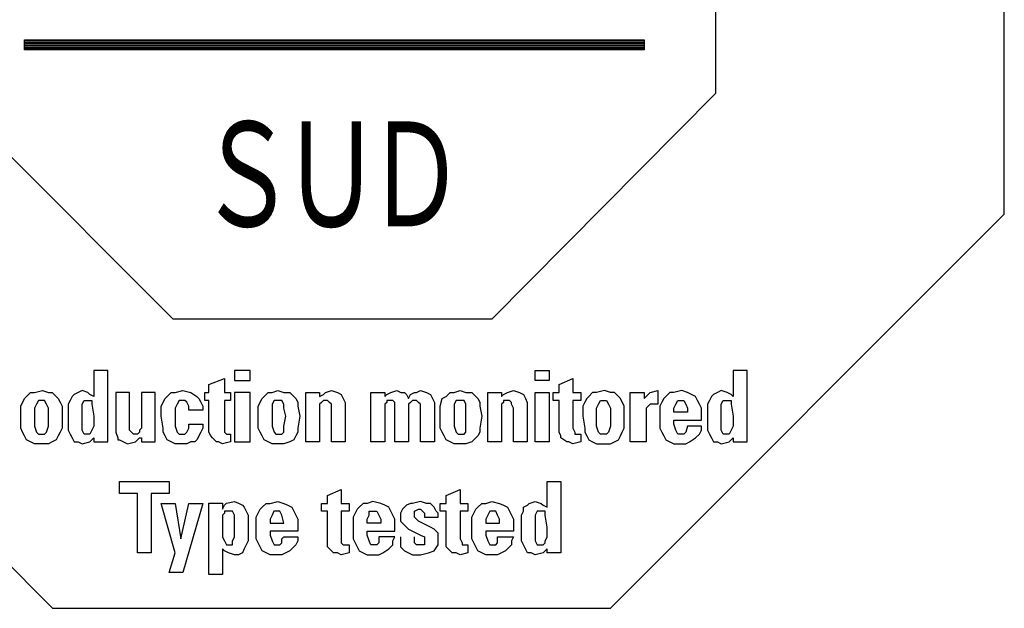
# Model space of a CAD drawing. Header units: millimetres. Extents: x 0 to 1071, y 0 to 742.
# Tile 109 of 131: x 216 to 255, y 634 to 657. Entities that reach past the tile are written whole.
import ezdxf

# ---------------------------------------------------------------- set-up
doc = ezdxf.new("R2010")
doc.units = ezdxf.units.MM
doc.header["$LTSCALE"] = 0.454724
doc.layers.add('NoLayerName_001', color=7, linetype='Continuous')
doc.styles.get("Standard").update_dxf_attribs({"font": 'txt', "bigfont": 'extfont2'})

# ---------------------------------------------------------------- blocks, each defined once
blk = doc.blocks.new('ETC_0002')
at = {"color": 7, "linetype": 'Continuous', "lineweight": 25}
for p, q in [((41.393, 25.813), (41.393, 20.154)), ((52.711, 15.426), (52.711, 25.813)), ((20.154, 11.317), (11.317, 20.154)), ((41.393, 20.154), (32.634, 11.317)), ((0, 15.426), (15.426, 0)), ((37.285, 0), (52.711, 15.426)), ((32.634, 11.317), (20.154, 11.317)), ((15.426, 0), (37.285, 0))]:
    blk.add_line(p, q, dxfattribs=at)
blk = doc.blocks.new('ETC_0007')
at = {"color": 7, "linetype": 'Continuous', "lineweight": 25}
for p, q in [((0, 0.388), (24.262, 0.388)), ((0, 0), (0, 0.388)), ((24.262, 0.388), (24.262, 0)), ((24.262, 0), (0, 0))]:
    blk.add_line(p, q, dxfattribs=at)
blk = doc.blocks.new('*X33')
at = {"color": 7, "linetype": 'Continuous', "lineweight": 25}
for p, q in [((0, 0.299), (24.262, 0.299)), ((0, 0.24), (24.262, 0.24)), ((0, 0.18), (24.262, 0.18)), ((0, 0.12), (24.262, 0.12)), ((0, 0.06), (24.262, 0.06)), ((0, 0), (24.262, 0))]:
    blk.add_line(p, q, dxfattribs=at)
blk = doc.blocks.new('ETC_0016')
at = {"color": 7, "linetype": 'Continuous', "lineweight": 25}
for p, q in [((0.078, 1.163), (0, 1.008)), ((0.155, 1.318), (0.078, 1.163)), ((0.31, 1.318), (0.155, 1.318)), ((0.388, 1.318), (0.31, 1.318)), ((0.465, 1.163), (0.388, 1.318)), ((0.543, 1.008), (0.465, 1.163)), ((0, 1.008), (0, 0.698)), ((0.543, 0.698), (0.543, 1.008)), ((0, 0.698), (0, 0.31)), ((0.543, 0.31), (0.543, 0.698)), ((0, 0.31), (0.078, 0.078)), ((0.078, 0.078), (0.155, 0)), ((0.155, 0), (0.31, 0)), ((0.31, 0), (0.388, 0)), ((0.388, 0), (0.465, 0.078)), ((0.465, 0.078), (0.543, 0.31))]:
    blk.add_line(p, q, dxfattribs=at)
blk = doc.blocks.new('ETC_0017')
at = {"color": 7, "linetype": 'Continuous', "lineweight": 25}
for p, q in [((0.233, 1.86), (0.388, 2.015)), ((0.388, 2.015), (0.543, 2.015)), ((0.543, 2.015), (0.853, 2.093)), ((0.853, 2.093), (1.085, 2.015)), ((1.085, 2.015), (1.24, 2.015)), ((1.24, 2.015), (1.395, 1.86)), ((0, 1.473), (0.155, 1.783)), ((0.155, 1.783), (0.233, 1.86)), ((1.395, 1.86), (1.473, 1.783)), ((1.473, 1.783), (1.55, 1.628)), ((1.55, 1.628), (1.628, 1.473)), ((0, 1.085), (0, 1.473)), ((1.628, 1.473), (1.628, 1.085)), ((0, 0.62), (0, 1.085)), ((1.628, 1.085), (1.628, 0.62)), ((0.078, 0.465), (0, 0.62)), ((0.155, 0.31), (0.078, 0.465)), ((1.55, 0.465), (1.473, 0.31)), ((1.628, 0.62), (1.55, 0.465)), ((0.233, 0.155), (0.155, 0.31)), ((0.388, 0.078), (0.233, 0.155)), ((0.543, 0), (0.388, 0.078)), ((1.24, 0.078), (1.085, 0)), ((1.395, 0.155), (1.24, 0.078)), ((1.473, 0.31), (1.395, 0.155)), ((0.853, 0), (0.543, 0)), ((1.085, 0), (0.853, 0))]:
    blk.add_line(p, q, dxfattribs=at)
blk = doc.blocks.new('ETC_0018')
at = {"color": 7, "linetype": 'Continuous', "lineweight": 25}
for p, q in [((0, 1.163), (0.078, 1.318)), ((0, 0.698), (0, 1.163)), ((0.078, 1.318), (0.233, 1.318)), ((0.233, 1.318), (0.388, 1.318)), ((0.388, 1.318), (0.388, 1.24)), ((0.388, 1.24), (0.388, 1.163)), ((0.388, 1.163), (0.465, 0.698)), ((0, 0.31), (0, 0.698)), ((0.465, 0.698), (0.465, 0.31)), ((0, 0.155), (0, 0.31)), ((0.078, 0), (0, 0.155)), ((0.233, 0), (0.078, 0)), ((0.31, 0), (0.233, 0)), ((0.388, 0.155), (0.31, 0)), ((0.465, 0.31), (0.388, 0.155))]:
    blk.add_line(p, q, dxfattribs=at)
blk = doc.blocks.new('ETC_0019')
at = {"color": 7, "linetype": 'Continuous', "lineweight": 25}
for p, q in [((1.55, 2.868), (1.008, 2.868)), ((1.008, 2.868), (1.008, 1.86)), ((1.55, 0.078), (1.55, 2.868)), ((0.233, 1.938), (0.155, 1.86)), ((0.388, 2.015), (0.233, 1.938)), ((0.543, 2.093), (0.388, 2.015)), ((0.775, 2.015), (0.543, 2.093)), ((0.853, 1.938), (0.775, 2.015)), ((1.008, 1.86), (0.853, 1.938)), ((0.078, 1.705), (0, 1.55)), ((0, 1.55), (0, 1.395)), ((0.155, 1.86), (0.078, 1.705)), ((0, 1.395), (0, 1.085)), ((0, 1.085), (0, 0.698)), ((0, 0.698), (0, 0.543)), ((0, 0.543), (0.078, 0.388)), ((0.078, 0.388), (0.155, 0.233)), ((0.155, 0.233), (0.233, 0.078)), ((0.233, 0.078), (0.388, 0.078)), ((0.388, 0.078), (0.543, 0)), ((0.543, 0), (0.853, 0.078)), ((0.853, 0.078), (0.93, 0.155)), ((0.93, 0.155), (1.008, 0.233)), ((1.008, 0.233), (1.008, 0.078)), ((1.008, 0.078), (1.55, 0.078))]:
    blk.add_line(p, q, dxfattribs=at)
blk = doc.blocks.new('ETC_0020')
at = {"color": 7, "linetype": 'Continuous', "lineweight": 25}
for p, q in [((0.543, 2.015), (0, 2.015)), ((0, 2.015), (0, 0.465)), ((0.543, 0.62), (0.543, 2.015)), ((1.55, 2.015), (1.008, 2.015)), ((1.008, 2.015), (1.008, 0.62)), ((1.55, 0.465), (1.55, 2.015)), ((0, 0.465), (0.078, 0.233)), ((0.543, 0.543), (0.543, 0.62)), ((0.62, 0.465), (0.543, 0.543)), ((0.698, 0.388), (0.62, 0.465)), ((0.775, 0.388), (0.698, 0.388)), ((0.853, 0.388), (0.775, 0.388)), ((0.93, 0.465), (0.853, 0.388)), ((1.008, 0.62), (0.93, 0.543)), ((0.93, 0.543), (0.93, 0.465)), ((1.55, 0.078), (1.55, 0.465)), ((0.078, 0.233), (0.078, 0.155)), ((0.078, 0.155), (0.155, 0.155)), ((0.155, 0.155), (0.31, 0.078)), ((0.31, 0.078), (0.465, 0)), ((0.465, 0), (0.775, 0.078)), ((0.775, 0.078), (0.853, 0.155)), ((0.853, 0.155), (0.93, 0.233)), ((0.93, 0.233), (1.008, 0.233)), ((1.008, 0.233), (1.008, 0.078)), ((1.008, 0.078), (1.55, 0.078))]:
    blk.add_line(p, q, dxfattribs=at)
blk = doc.blocks.new('ETC_0021')
at = {"color": 7, "linetype": 'Continuous', "lineweight": 25}
for p, q in [((0.233, 1.86), (0.388, 2.015)), ((0.388, 2.015), (0.543, 2.015)), ((0.543, 2.015), (0.853, 2.093)), ((0.853, 2.093), (1.163, 2.015)), ((1.163, 2.015), (1.395, 1.86)), ((0, 1.473), (0.155, 1.783)), ((0.155, 1.783), (0.233, 1.86)), ((0.62, 1.55), (0.543, 1.395)), ((0.698, 1.705), (0.62, 1.55)), ((0.853, 1.705), (0.698, 1.705)), ((0.93, 1.705), (0.853, 1.705)), ((1.008, 1.628), (0.93, 1.705)), ((1.085, 1.473), (1.008, 1.628)), ((1.395, 1.86), (1.473, 1.783)), ((1.473, 1.783), (1.55, 1.628)), ((1.55, 1.628), (1.628, 1.473)), ((0, 1.085), (0, 1.473)), ((0.543, 1.395), (0.543, 1.085)), ((1.085, 1.318), (1.085, 1.473)), ((1.628, 1.318), (1.085, 1.318)), ((1.628, 1.473), (1.628, 1.318)), ((0.078, 0.62), (0, 1.085)), ((0.543, 1.085), (0.543, 0.698)), ((1.085, 0.62), (1.085, 0.775)), ((1.085, 0.775), (1.628, 0.775)), ((1.628, 0.775), (1.628, 0.62)), ((0.078, 0.465), (0.078, 0.62)), ((0.155, 0.31), (0.078, 0.465)), ((0.543, 0.698), (0.62, 0.465)), ((0.62, 0.465), (0.698, 0.388)), ((0.698, 0.388), (0.853, 0.388)), ((0.853, 0.388), (0.93, 0.388)), ((0.93, 0.388), (1.008, 0.465)), ((1.008, 0.465), (1.085, 0.62)), ((1.55, 0.465), (1.395, 0.155)), ((1.628, 0.62), (1.55, 0.465)), ((0.233, 0.155), (0.155, 0.31)), ((0.388, 0.078), (0.233, 0.155)), ((0.543, 0), (0.388, 0.078)), ((1.163, 0.078), (1.008, 0)), ((1.318, 0.078), (1.163, 0.078)), ((1.395, 0.155), (1.318, 0.078)), ((0.853, 0), (0.543, 0)), ((1.008, 0), (0.853, 0))]:
    blk.add_line(p, q, dxfattribs=at)
blk = doc.blocks.new('ETC_0022')
at = {"color": 7, "linetype": 'Continuous', "lineweight": 25}
for p, q in [((0.155, 2.325), (0.775, 2.558)), ((0.155, 2.015), (0.155, 2.325)), ((0.775, 2.558), (0.775, 2.015)), ((0, 2.015), (0.155, 2.015)), ((0, 1.705), (0, 2.015)), ((0.775, 2.015), (1.008, 2.015)), ((1.008, 2.015), (1.008, 1.705)), ((0.155, 1.705), (0, 1.705)), ((0.155, 0.465), (0.155, 1.705)), ((1.008, 1.705), (0.775, 1.705)), ((0.775, 1.705), (0.775, 0.62)), ((0.233, 0.31), (0.155, 0.465)), ((0.775, 0.62), (0.775, 0.465)), ((0.775, 0.465), (0.853, 0.388)), ((0.853, 0.388), (0.93, 0.388)), ((0.93, 0.388), (1.008, 0.388)), ((1.008, 0.388), (1.008, 0.078)), ((0.31, 0.233), (0.233, 0.31)), ((0.465, 0.078), (0.31, 0.233)), ((0.543, 0.078), (0.465, 0.078)), ((0.698, 0), (0.543, 0.078)), ((1.008, 0.078), (0.698, 0))]:
    blk.add_line(p, q, dxfattribs=at)
blk = doc.blocks.new('ETC_0023')
at = {"color": 7, "linetype": 'Continuous', "lineweight": 25}
for p, q in [((0.62, 1.938), (0, 1.938)), ((0, 1.938), (0, 0)), ((0.62, 0), (0.62, 1.938)), ((0, 0), (0.62, 0))]:
    blk.add_line(p, q, dxfattribs=at)
blk = doc.blocks.new('ETC_0024')
at = {"color": 7, "linetype": 'Continuous', "lineweight": 25}
for p, q in [((0, 0.388), (0, 0)), ((0.62, 0.388), (0, 0.388)), ((0.62, 0), (0.62, 0.388)), ((0, 0), (0.62, 0))]:
    blk.add_line(p, q, dxfattribs=at)
blk = doc.blocks.new('ETC_0025')
at = {"color": 7, "linetype": 'Continuous', "lineweight": 25}
for p, q in [((0.078, 1.318), (0, 1.163)), ((0, 1.163), (0, 1.008)), ((0.233, 1.318), (0.078, 1.318)), ((0.388, 1.318), (0.233, 1.318)), ((0.465, 1.163), (0.388, 1.318)), ((0.465, 1.008), (0.465, 1.163)), ((0, 1.008), (0, 0.698)), ((0.543, 0.698), (0.465, 1.008)), ((0, 0.698), (0, 0.31)), ((0.465, 0.31), (0.543, 0.698)), ((0, 0.31), (0.078, 0.078)), ((0.078, 0.078), (0.155, 0)), ((0.155, 0), (0.233, 0)), ((0.233, 0), (0.31, 0)), ((0.31, 0), (0.388, 0)), ((0.388, 0), (0.465, 0.078)), ((0.465, 0.078), (0.465, 0.31))]:
    blk.add_line(p, q, dxfattribs=at)
blk = doc.blocks.new('ETC_0026')
at = {"color": 7, "linetype": 'Continuous', "lineweight": 25}
for p, q in [((0.233, 1.86), (0.388, 2.015)), ((0.388, 2.015), (0.543, 2.015)), ((0.543, 2.015), (0.775, 2.093)), ((0.775, 2.093), (1.008, 2.015)), ((1.008, 2.015), (1.24, 2.015)), ((1.24, 2.015), (1.395, 1.86)), ((0, 1.473), (0.155, 1.783)), ((0.155, 1.783), (0.233, 1.86)), ((1.395, 1.86), (1.473, 1.783)), ((1.473, 1.783), (1.55, 1.628)), ((1.55, 1.628), (1.55, 1.473)), ((0, 1.085), (0, 1.473)), ((1.55, 1.473), (1.628, 1.085)), ((0, 0.62), (0, 1.085)), ((1.628, 1.085), (1.55, 0.62)), ((0.078, 0.465), (0, 0.62)), ((0.155, 0.31), (0.078, 0.465)), ((1.55, 0.465), (1.473, 0.31)), ((1.55, 0.62), (1.55, 0.465)), ((0.233, 0.155), (0.155, 0.31)), ((0.388, 0.078), (0.233, 0.155)), ((0.543, 0), (0.388, 0.078)), ((1.24, 0.078), (1.008, 0)), ((1.395, 0.155), (1.24, 0.078)), ((1.473, 0.31), (1.395, 0.155)), ((0.775, 0), (0.543, 0)), ((1.008, 0), (0.775, 0))]:
    blk.add_line(p, q, dxfattribs=at)
blk = doc.blocks.new('ETC_0027')
at = {"color": 7, "linetype": 'Continuous', "lineweight": 25}
for p, q in [((0, 0), (0, 1.938)), ((0, 1.938), (0.543, 1.938)), ((0.543, 1.938), (0.543, 1.783)), ((0.698, 1.86), (0.775, 1.938)), ((0.775, 1.938), (1.008, 2.015)), ((1.008, 2.015), (1.24, 1.938)), ((1.24, 1.938), (1.395, 1.86)), ((0.543, 1.783), (0.698, 1.86)), ((0.62, 1.55), (0.543, 1.473)), ((0.698, 1.628), (0.62, 1.55)), ((0.775, 1.628), (0.698, 1.628)), ((0.853, 1.628), (0.775, 1.628)), ((0.93, 1.55), (0.853, 1.628)), ((1.008, 1.473), (0.93, 1.55)), ((1.395, 1.86), (1.473, 1.705)), ((1.473, 1.705), (1.55, 1.55)), ((1.55, 1.55), (1.55, 0)), ((0.543, 1.473), (0.543, 1.318)), ((0.543, 1.318), (0.543, 0)), ((1.008, 1.318), (1.008, 1.473)), ((1.008, 0), (1.008, 1.318)), ((0.543, 0), (0, 0)), ((1.55, 0), (1.008, 0))]:
    blk.add_line(p, q, dxfattribs=at)
blk = doc.blocks.new('ETC_0028')
at = {"color": 7, "linetype": 'Continuous', "lineweight": 25}
for p, q in [((0, 0), (0, 1.938)), ((0, 1.938), (0.543, 1.938)), ((0.543, 1.938), (0.543, 1.783)), ((0.62, 1.86), (0.775, 1.938)), ((0.775, 1.938), (1.008, 2.015)), ((1.008, 2.015), (1.163, 1.938)), ((1.163, 1.938), (1.318, 1.938)), ((1.318, 1.938), (1.395, 1.86)), ((1.55, 1.86), (1.705, 1.938)), ((1.705, 1.938), (1.783, 1.938)), ((1.783, 1.938), (1.938, 2.015)), ((1.938, 2.015), (2.17, 1.938)), ((2.17, 1.938), (2.325, 1.86)), ((0.543, 1.783), (0.62, 1.86)), ((0.62, 1.55), (0.543, 1.473)), ((0.775, 1.628), (0.62, 1.628)), ((0.62, 1.628), (0.62, 1.55)), ((0.853, 1.628), (0.775, 1.628)), ((0.93, 1.55), (0.853, 1.628)), ((0.93, 1.473), (0.93, 1.55)), ((1.395, 1.86), (1.473, 1.705)), ((1.473, 1.705), (1.55, 1.86)), ((1.55, 1.55), (1.473, 1.473)), ((1.628, 1.628), (1.55, 1.55)), ((1.705, 1.628), (1.628, 1.628)), ((1.783, 1.628), (1.705, 1.628)), ((1.86, 1.55), (1.783, 1.628)), ((1.938, 1.473), (1.86, 1.55)), ((2.325, 1.86), (2.403, 1.705)), ((2.403, 1.705), (2.481, 1.55)), ((2.481, 1.55), (2.481, 0)), ((0.543, 1.473), (0.543, 1.318)), ((0.543, 1.318), (0.543, 0)), ((0.93, 1.318), (0.93, 1.473)), ((0.93, 0), (0.93, 1.318)), ((1.473, 1.473), (1.473, 1.318)), ((1.473, 1.318), (1.473, 0)), ((1.938, 1.318), (1.938, 1.473)), ((1.938, 0), (1.938, 1.318)), ((0.543, 0), (0, 0)), ((1.473, 0), (0.93, 0)), ((2.481, 0), (1.938, 0))]:
    blk.add_line(p, q, dxfattribs=at)
blk = doc.blocks.new('ETC_0029')
at = {"color": 7, "linetype": 'Continuous', "lineweight": 25}
for p, q in [((0.078, 1.318), (0, 1.163)), ((0, 1.163), (0, 1.008)), ((0.233, 1.318), (0.078, 1.318)), ((0.388, 1.318), (0.233, 1.318)), ((0.465, 1.163), (0.388, 1.318)), ((0.465, 1.008), (0.465, 1.163)), ((0, 1.008), (0, 0.698)), ((0.465, 0.698), (0.465, 1.008)), ((0, 0.698), (0, 0.31)), ((0.465, 0.31), (0.465, 0.698)), ((0, 0.31), (0.078, 0.078)), ((0.078, 0.078), (0.155, 0)), ((0.155, 0), (0.233, 0)), ((0.233, 0), (0.31, 0)), ((0.31, 0), (0.388, 0)), ((0.388, 0), (0.465, 0.078)), ((0.465, 0.078), (0.465, 0.31))]:
    blk.add_line(p, q, dxfattribs=at)
blk = doc.blocks.new('ETC_0030')
at = {"color": 7, "linetype": 'Continuous', "lineweight": 25}
for p, q in [((0.233, 1.86), (0.388, 2.015)), ((0.388, 2.015), (0.543, 2.015)), ((0.543, 2.015), (0.775, 2.093)), ((0.775, 2.093), (1.008, 2.015)), ((1.008, 2.015), (1.24, 2.015)), ((1.24, 2.015), (1.395, 1.86)), ((0, 1.473), (0.078, 1.783)), ((0.078, 1.783), (0.233, 1.86)), ((1.395, 1.86), (1.473, 1.783)), ((1.473, 1.783), (1.55, 1.628)), ((1.55, 1.628), (1.55, 1.473)), ((0, 1.085), (0, 1.473)), ((1.55, 1.473), (1.628, 1.085)), ((0, 0.62), (0, 1.085)), ((1.628, 1.085), (1.55, 0.62)), ((0.078, 0.465), (0, 0.62)), ((0.155, 0.31), (0.078, 0.465)), ((1.55, 0.465), (1.473, 0.31)), ((1.55, 0.62), (1.55, 0.465)), ((0.233, 0.155), (0.155, 0.31)), ((0.388, 0.078), (0.233, 0.155)), ((0.543, 0), (0.388, 0.078)), ((1.24, 0.078), (1.008, 0)), ((1.318, 0.155), (1.24, 0.078)), ((1.473, 0.31), (1.318, 0.155)), ((0.775, 0), (0.543, 0)), ((1.008, 0), (0.775, 0))]:
    blk.add_line(p, q, dxfattribs=at)
blk = doc.blocks.new('ETC_0031')
at = {"color": 7, "linetype": 'Continuous', "lineweight": 25}
for p, q in [((0, 0), (0, 1.938)), ((0, 1.938), (0.543, 1.938)), ((0.543, 1.938), (0.543, 1.783)), ((0.62, 1.86), (0.775, 1.938)), ((0.775, 1.938), (1.008, 2.015)), ((1.008, 2.015), (1.24, 1.938)), ((1.24, 1.938), (1.395, 1.86)), ((0.543, 1.783), (0.62, 1.86)), ((0.62, 1.55), (0.543, 1.473)), ((0.775, 1.628), (0.62, 1.628)), ((0.62, 1.628), (0.62, 1.55)), ((0.853, 1.628), (0.775, 1.628)), ((0.93, 1.55), (0.853, 1.628)), ((0.93, 1.473), (0.93, 1.55)), ((1.395, 1.86), (1.473, 1.705)), ((1.473, 1.705), (1.55, 1.55)), ((1.55, 1.55), (1.55, 0)), ((0.543, 1.473), (0.543, 1.318)), ((0.543, 1.318), (0.543, 0)), ((1.008, 1.318), (0.93, 1.473)), ((1.008, 0), (1.008, 1.318)), ((0.543, 0), (0, 0)), ((1.55, 0), (1.008, 0))]:
    blk.add_line(p, q, dxfattribs=at)
blk = doc.blocks.new('ETC_0032')
at = {"color": 7, "linetype": 'Continuous', "lineweight": 25}
for p, q in [((0, 0), (0, 1.938)), ((0, 1.938), (0.543, 1.938)), ((0.543, 1.938), (0.543, 0)), ((0.543, 0), (0, 0))]:
    blk.add_line(p, q, dxfattribs=at)
blk = doc.blocks.new('ETC_0033')
at = {"color": 7, "linetype": 'Continuous', "lineweight": 25}
for p, q in [((0, 0), (0, 0.388)), ((0, 0.388), (0.543, 0.388)), ((0.543, 0.388), (0.543, 0)), ((0.543, 0), (0, 0))]:
    blk.add_line(p, q, dxfattribs=at)
blk = doc.blocks.new('ETC_0034')
at = {"color": 7, "linetype": 'Continuous', "lineweight": 25}
for p, q in [((0.233, 2.325), (0.775, 2.558)), ((0.233, 2.015), (0.233, 2.325)), ((0.775, 2.558), (0.775, 2.015)), ((0, 2.015), (0.233, 2.015)), ((0, 1.705), (0, 2.015)), ((0.775, 2.015), (1.085, 2.015)), ((1.085, 2.015), (1.085, 1.705)), ((0.233, 1.705), (0, 1.705)), ((0.233, 0.465), (0.233, 1.705)), ((1.085, 1.705), (0.775, 1.705)), ((0.775, 1.705), (0.775, 0.62)), ((0.31, 0.31), (0.233, 0.465)), ((0.775, 0.62), (0.853, 0.465)), ((0.853, 0.465), (0.853, 0.388)), ((0.853, 0.388), (1.008, 0.388)), ((1.008, 0.388), (1.085, 0.388)), ((1.085, 0.388), (1.085, 0.078)), ((0.31, 0.233), (0.31, 0.31)), ((0.543, 0.078), (0.31, 0.233)), ((0.62, 0.078), (0.543, 0.078)), ((0.775, 0), (0.62, 0.078)), ((1.085, 0.078), (0.775, 0))]:
    blk.add_line(p, q, dxfattribs=at)
blk = doc.blocks.new('ETC_0035')
at = {"color": 7, "linetype": 'Continuous', "lineweight": 25}
for p, q in [((0, 1.008), (0.078, 1.163)), ((0.078, 1.163), (0.155, 1.318)), ((0.155, 1.318), (0.31, 1.318)), ((0.31, 1.318), (0.388, 1.318)), ((0.388, 1.318), (0.465, 1.163)), ((0.465, 1.163), (0.543, 1.008)), ((0, 0.698), (0, 1.008)), ((0.543, 1.008), (0.543, 0.698)), ((0, 0.31), (0, 0.698)), ((0.543, 0.698), (0.543, 0.31)), ((0.078, 0.078), (0, 0.31)), ((0.155, 0), (0.078, 0.078)), ((0.233, 0), (0.155, 0)), ((0.31, 0), (0.233, 0)), ((0.388, 0), (0.31, 0)), ((0.465, 0.078), (0.388, 0)), ((0.543, 0.31), (0.465, 0.078))]:
    blk.add_line(p, q, dxfattribs=at)
blk = doc.blocks.new('ETC_0036')
at = {"color": 7, "linetype": 'Continuous', "lineweight": 25}
for p, q in [((0.388, 2.015), (0.233, 1.86)), ((0.543, 2.015), (0.388, 2.015)), ((0.853, 2.093), (0.543, 2.015)), ((1.085, 2.015), (0.853, 2.093)), ((1.24, 2.015), (1.085, 2.015)), ((1.395, 1.86), (1.24, 2.015)), ((0.078, 1.628), (0, 1.473)), ((0.155, 1.783), (0.078, 1.628)), ((0.233, 1.86), (0.155, 1.783)), ((1.473, 1.783), (1.395, 1.86)), ((1.628, 1.473), (1.473, 1.783)), ((0, 1.473), (0, 1.085)), ((1.628, 1.085), (1.628, 1.473)), ((0, 1.085), (0.078, 0.62)), ((1.628, 0.62), (1.628, 1.085)), ((0.078, 0.62), (0.078, 0.465)), ((0.078, 0.465), (0.155, 0.31)), ((1.473, 0.31), (1.55, 0.465)), ((1.55, 0.465), (1.628, 0.62)), ((0.155, 0.31), (0.233, 0.155)), ((0.233, 0.155), (0.388, 0.078)), ((0.388, 0.078), (0.543, 0)), ((1.085, 0), (1.24, 0.078)), ((1.24, 0.078), (1.395, 0.155)), ((1.395, 0.155), (1.473, 0.31)), ((0.543, 0), (0.853, 0)), ((0.853, 0), (1.085, 0))]:
    blk.add_line(p, q, dxfattribs=at)
blk = doc.blocks.new('ETC_0037')
at = {"color": 7, "linetype": 'Continuous', "lineweight": 25}
for p, q in [((0, 0), (0, 1.938)), ((0, 1.938), (0.543, 1.938)), ((0.543, 1.938), (0.543, 1.705)), ((0.698, 1.86), (0.775, 1.938)), ((0.775, 1.938), (1.085, 2.015)), ((1.085, 2.015), (1.085, 1.473)), ((0.543, 1.705), (0.698, 1.86)), ((0.698, 1.395), (0.62, 1.318)), ((0.62, 1.318), (0.62, 1.24)), ((0.62, 1.24), (0.62, 1.008)), ((0.775, 1.473), (0.698, 1.395)), ((0.93, 1.473), (0.775, 1.473)), ((1.085, 1.473), (0.93, 1.473)), ((0.62, 1.008), (0.62, 0)), ((0.62, 0), (0, 0))]:
    blk.add_line(p, q, dxfattribs=at)
blk = doc.blocks.new('ETC_0038')
at = {"color": 7, "linetype": 'Continuous', "lineweight": 25}
for p, q in [((0.078, 0.31), (0.155, 0.465)), ((0.155, 0.465), (0.31, 0.465)), ((0.31, 0.465), (0.388, 0.465)), ((0.388, 0.465), (0.465, 0.31)), ((0, 0.155), (0.078, 0.31)), ((0, 0), (0, 0.155)), ((0.465, 0.31), (0.543, 0.155)), ((0.543, 0.155), (0.543, 0)), ((0.543, 0), (0, 0))]:
    blk.add_line(p, q, dxfattribs=at)
blk = doc.blocks.new('ETC_0039')
at = {"color": 7, "linetype": 'Continuous', "lineweight": 25}
for p, q in [((0.388, 2.015), (0.233, 1.86)), ((0.543, 2.015), (0.388, 2.015)), ((0.853, 2.093), (0.543, 2.015)), ((1.085, 2.015), (0.853, 2.093)), ((1.24, 1.938), (1.085, 2.015)), ((1.395, 1.86), (1.24, 1.938)), ((0.078, 1.628), (0, 1.473)), ((0.155, 1.783), (0.078, 1.628)), ((0.233, 1.86), (0.155, 1.783)), ((1.473, 1.705), (1.395, 1.86)), ((1.55, 1.55), (1.473, 1.705)), ((1.628, 1.395), (1.55, 1.55)), ((0, 1.473), (0, 1.085)), ((1.628, 0.93), (1.628, 1.395)), ((0, 1.085), (0, 0.62)), ((0.543, 0.775), (0.543, 0.93)), ((0.543, 0.93), (1.628, 0.93)), ((0.62, 0.543), (0.543, 0.775)), ((0, 0.62), (0.078, 0.465)), ((0.078, 0.465), (0.155, 0.31)), ((0.698, 0.388), (0.62, 0.543)), ((0.853, 0.388), (0.698, 0.388)), ((0.93, 0.388), (0.853, 0.388)), ((1.008, 0.465), (0.93, 0.388)), ((1.085, 0.698), (1.008, 0.465)), ((1.628, 0.698), (1.085, 0.698)), ((1.395, 0.233), (1.55, 0.388)), ((1.55, 0.388), (1.628, 0.543)), ((1.628, 0.543), (1.628, 0.698)), ((0.155, 0.31), (0.233, 0.155)), ((0.233, 0.155), (0.388, 0.078)), ((0.388, 0.078), (0.543, 0)), ((1.008, 0), (1.163, 0.078)), ((1.163, 0.078), (1.395, 0.233)), ((0.543, 0), (0.853, 0)), ((0.853, 0), (1.008, 0))]:
    blk.add_line(p, q, dxfattribs=at)
blk = doc.blocks.new('ETC_0040')
at = {"color": 7, "linetype": 'Continuous', "lineweight": 25}
for p, q in [((0, 1.163), (0.078, 1.318)), ((0, 0.698), (0, 1.163)), ((0.078, 1.318), (0.233, 1.318)), ((0.233, 1.318), (0.388, 1.318)), ((0.388, 1.318), (0.388, 1.24)), ((0.388, 1.24), (0.388, 1.163)), ((0.388, 1.163), (0.465, 0.698)), ((0, 0.31), (0, 0.698)), ((0.465, 0.698), (0.465, 0.31)), ((0, 0.155), (0, 0.31)), ((0.078, 0), (0, 0.155)), ((0.233, 0), (0.078, 0)), ((0.31, 0), (0.233, 0)), ((0.388, 0.155), (0.31, 0)), ((0.465, 0.31), (0.388, 0.155))]:
    blk.add_line(p, q, dxfattribs=at)
blk = doc.blocks.new('ETC_0041')
at = {"color": 7, "linetype": 'Continuous', "lineweight": 25}
for p, q in [((1.55, 2.868), (1.008, 2.868)), ((1.008, 2.868), (1.008, 1.86)), ((1.55, 0.078), (1.55, 2.868)), ((0.233, 1.938), (0.155, 1.86)), ((0.388, 2.015), (0.233, 1.938)), ((0.543, 2.093), (0.388, 2.015)), ((0.775, 2.015), (0.543, 2.093)), ((0.93, 1.938), (0.775, 2.015)), ((1.008, 1.86), (0.93, 1.938)), ((0.078, 1.705), (0, 1.55)), ((0, 1.55), (0, 1.395)), ((0.155, 1.86), (0.078, 1.705)), ((0, 1.395), (0, 1.085)), ((0, 1.085), (0, 0.698)), ((0, 0.698), (0, 0.543)), ((0, 0.543), (0.078, 0.388)), ((0.078, 0.388), (0.155, 0.233)), ((0.155, 0.233), (0.233, 0.078)), ((0.233, 0.078), (0.388, 0.078)), ((0.388, 0.078), (0.543, 0)), ((0.543, 0), (0.853, 0.078)), ((0.853, 0.078), (0.93, 0.155)), ((0.93, 0.155), (1.008, 0.233)), ((1.008, 0.233), (1.008, 0.078)), ((1.008, 0.078), (1.55, 0.078))]:
    blk.add_line(p, q, dxfattribs=at)
blk = doc.blocks.new('ETC_0042')
at = {"color": 7, "linetype": 'Continuous', "lineweight": 25}
for p, q in [((0, 2.325), (0, 2.791)), ((0, 2.791), (1.938, 2.791)), ((1.938, 2.791), (1.938, 2.325)), ((0.698, 2.325), (0, 2.325)), ((0.698, 0), (0.698, 2.325)), ((1.938, 2.325), (1.24, 2.325)), ((1.24, 2.325), (1.24, 0)), ((1.24, 0), (0.698, 0))]:
    blk.add_line(p, q, dxfattribs=at)
blk = doc.blocks.new('ETC_0043')
at = {"color": 7, "linetype": 'Continuous', "lineweight": 25}
for p, q in [((0.543, 0.775), (0, 2.713)), ((0, 2.713), (0.543, 2.713)), ((0.543, 2.713), (0.775, 1.318)), ((0.775, 1.318), (1.085, 2.713)), ((1.628, 2.713), (0.853, 0)), ((1.085, 2.713), (1.628, 2.713)), ((0.31, 0), (0.543, 0.775)), ((0.853, 0), (0.31, 0))]:
    blk.add_line(p, q, dxfattribs=at)
blk = doc.blocks.new('ETC_0044')
at = {"color": 7, "linetype": 'Continuous', "lineweight": 25}
for p, q in [((0.078, 1.24), (0, 1.163)), ((0, 1.163), (0, 0.698)), ((0.233, 1.318), (0.078, 1.318)), ((0.078, 1.318), (0.078, 1.24)), ((0.388, 1.318), (0.233, 1.318)), ((0.465, 1.163), (0.388, 1.318)), ((0.465, 0.698), (0.465, 1.163)), ((0, 0.698), (0, 0.31)), ((0.465, 0.31), (0.465, 0.698)), ((0, 0.31), (0.078, 0.155)), ((0.078, 0.155), (0.155, 0)), ((0.155, 0), (0.233, 0)), ((0.233, 0), (0.388, 0)), ((0.388, 0.155), (0.465, 0.31)), ((0.388, 0), (0.388, 0.155))]:
    blk.add_line(p, q, dxfattribs=at)
blk = doc.blocks.new('ETC_0045')
at = {"color": 7, "linetype": 'Continuous', "lineweight": 25}
for p, q in [((0, 0), (0, 2.791)), ((0, 2.791), (0.543, 2.791)), ((0.543, 2.791), (0.543, 2.558)), ((0.543, 2.558), (0.62, 2.713)), ((0.62, 2.713), (0.698, 2.791)), ((0.698, 2.791), (1.008, 2.868)), ((1.008, 2.868), (1.163, 2.791)), ((1.163, 2.791), (1.318, 2.713)), ((1.318, 2.713), (1.395, 2.636)), ((1.395, 2.636), (1.473, 2.481)), ((1.473, 2.481), (1.55, 2.325)), ((1.55, 2.325), (1.55, 2.093)), ((1.55, 2.093), (1.55, 1.783)), ((1.55, 1.783), (1.55, 1.473)), ((1.473, 1.163), (1.395, 1.008)), ((1.55, 1.318), (1.473, 1.163)), ((1.55, 1.473), (1.55, 1.318)), ((0.62, 0.93), (0.543, 1.008)), ((0.543, 1.008), (0.543, 0)), ((0.775, 0.853), (0.62, 0.93)), ((1.008, 0.775), (0.775, 0.853)), ((1.163, 0.775), (1.008, 0.775)), ((1.318, 0.853), (1.163, 0.775)), ((1.395, 1.008), (1.318, 0.853)), ((0.543, 0), (0, 0))]:
    blk.add_line(p, q, dxfattribs=at)
blk = doc.blocks.new('ETC_0046')
at = {"color": 7, "linetype": 'Continuous', "lineweight": 25}
for p, q in [((0.155, 0.465), (0.078, 0.31)), ((0.31, 0.465), (0.155, 0.465)), ((0.388, 0.465), (0.31, 0.465)), ((0.465, 0.31), (0.388, 0.465)), ((0.078, 0.31), (0, 0.155)), ((0, 0.155), (0, 0)), ((0, 0), (0.543, 0)), ((0.543, 0), (0.465, 0.31))]:
    blk.add_line(p, q, dxfattribs=at)
blk = doc.blocks.new('ETC_0047')
at = {"color": 7, "linetype": 'Continuous', "lineweight": 25}
for p, q in [((0.233, 1.86), (0.388, 2.015)), ((0.388, 2.015), (0.543, 2.015)), ((0.543, 2.015), (0.853, 2.093)), ((0.853, 2.093), (1.085, 2.015)), ((1.085, 2.015), (1.24, 1.938)), ((1.24, 1.938), (1.395, 1.86)), ((0, 1.473), (0.155, 1.783)), ((0.155, 1.783), (0.233, 1.86)), ((1.395, 1.86), (1.473, 1.705)), ((1.473, 1.705), (1.55, 1.55)), ((1.55, 1.55), (1.628, 1.395)), ((0, 1.085), (0, 1.473)), ((1.628, 1.395), (1.628, 0.93)), ((0, 0.62), (0, 1.085)), ((0.543, 0.93), (0.543, 0.775)), ((1.628, 0.93), (0.543, 0.93)), ((0.543, 0.775), (0.62, 0.543)), ((0.078, 0.465), (0, 0.62)), ((0.155, 0.31), (0.078, 0.465)), ((0.62, 0.543), (0.698, 0.388)), ((0.698, 0.388), (0.853, 0.388)), ((0.853, 0.388), (0.93, 0.388)), ((0.93, 0.388), (1.008, 0.465)), ((1.008, 0.62), (1.085, 0.698)), ((1.008, 0.465), (1.008, 0.62)), ((1.085, 0.698), (1.628, 0.698)), ((1.55, 0.388), (1.473, 0.31)), ((1.628, 0.543), (1.55, 0.388)), ((1.628, 0.698), (1.628, 0.543)), ((0.233, 0.155), (0.155, 0.31)), ((0.388, 0.078), (0.233, 0.155)), ((0.543, 0), (0.388, 0.078)), ((0.853, 0), (0.543, 0)), ((1.008, 0), (0.853, 0)), ((1.163, 0.078), (1.008, 0)), ((1.318, 0.155), (1.163, 0.078)), ((1.395, 0.233), (1.318, 0.155)), ((1.473, 0.31), (1.395, 0.233))]:
    blk.add_line(p, q, dxfattribs=at)
blk = doc.blocks.new('ETC_0048')
at = {"color": 7, "linetype": 'Continuous', "lineweight": 25}
for p, q in [((0.233, 2.325), (0.775, 2.558)), ((0.233, 2.015), (0.233, 2.325)), ((0.775, 2.558), (0.775, 2.015)), ((0, 2.015), (0.233, 2.015)), ((0, 1.705), (0, 2.015)), ((0.775, 2.015), (1.085, 2.015)), ((1.085, 2.015), (1.085, 1.705)), ((0.233, 1.705), (0, 1.705)), ((0.233, 0.465), (0.233, 1.705)), ((1.085, 1.705), (0.775, 1.705)), ((0.775, 1.705), (0.775, 0.62)), ((0.233, 0.31), (0.233, 0.465)), ((0.775, 0.62), (0.775, 0.465)), ((0.775, 0.465), (0.853, 0.388)), ((0.853, 0.388), (0.93, 0.388)), ((0.93, 0.388), (1.085, 0.388)), ((1.085, 0.388), (1.085, 0.078)), ((0.31, 0.233), (0.233, 0.31)), ((0.465, 0.078), (0.31, 0.233)), ((0.62, 0.078), (0.465, 0.078)), ((0.775, 0), (0.62, 0.078)), ((1.085, 0.078), (0.775, 0))]:
    blk.add_line(p, q, dxfattribs=at)
blk = doc.blocks.new('ETC_0049')
at = {"color": 7, "linetype": 'Continuous', "lineweight": 25}
for p, q in [((0.078, 0.31), (0.078, 0.465)), ((0.078, 0.465), (0.155, 0.465)), ((0.155, 0.465), (0.233, 0.465)), ((0.233, 0.465), (0.388, 0.465)), ((0.388, 0.465), (0.465, 0.31)), ((0, 0.155), (0.078, 0.31)), ((0, 0), (0, 0.155)), ((0.543, 0), (0, 0)), ((0.465, 0.31), (0.543, 0.155)), ((0.543, 0.155), (0.543, 0))]:
    blk.add_line(p, q, dxfattribs=at)
blk = doc.blocks.new('ETC_0050')
at = {"color": 7, "linetype": 'Continuous', "lineweight": 25}
for p, q in [((0.388, 2.015), (0.233, 1.86)), ((0.543, 2.015), (0.388, 2.015)), ((0.775, 2.093), (0.543, 2.015)), ((1.085, 2.015), (0.775, 2.093)), ((1.24, 1.938), (1.085, 2.015)), ((1.395, 1.86), (1.24, 1.938)), ((0.078, 1.628), (0, 1.473)), ((0.155, 1.783), (0.078, 1.628)), ((0.233, 1.86), (0.155, 1.783)), ((1.473, 1.705), (1.395, 1.86)), ((1.55, 1.55), (1.473, 1.705)), ((1.628, 1.395), (1.55, 1.55)), ((0, 1.473), (0, 1.085)), ((1.628, 0.93), (1.628, 1.395)), ((0, 1.085), (0, 0.62)), ((0.543, 0.775), (0.543, 0.93)), ((0.543, 0.93), (1.628, 0.93)), ((0.62, 0.543), (0.543, 0.775)), ((0, 0.62), (0.078, 0.465)), ((0.078, 0.465), (0.155, 0.31)), ((0.698, 0.388), (0.62, 0.543)), ((0.775, 0.388), (0.698, 0.388)), ((0.93, 0.388), (0.775, 0.388)), ((1.008, 0.465), (0.93, 0.388)), ((1.628, 0.698), (1.008, 0.698)), ((1.008, 0.698), (1.008, 0.465)), ((1.395, 0.233), (1.55, 0.388)), ((1.55, 0.543), (1.628, 0.698)), ((1.55, 0.388), (1.55, 0.543)), ((0.155, 0.31), (0.233, 0.155)), ((0.233, 0.155), (0.388, 0.078)), ((0.388, 0.078), (0.543, 0)), ((0.543, 0), (0.775, 0)), ((0.775, 0), (1.008, 0)), ((1.008, 0), (1.163, 0.078)), ((1.163, 0.078), (1.395, 0.233))]:
    blk.add_line(p, q, dxfattribs=at)
blk = doc.blocks.new('ETC_0051')
at = {"color": 7, "linetype": 'Continuous', "lineweight": 25}
for p, q in [((0.233, 1.938), (0.155, 1.86)), ((0.388, 2.015), (0.233, 1.938)), ((0.465, 2.015), (0.388, 2.015)), ((0.775, 2.093), (0.465, 2.015)), ((1.008, 2.015), (0.775, 2.093)), ((1.163, 2.015), (1.008, 2.015)), ((1.24, 1.938), (1.163, 2.015)), ((1.318, 1.86), (1.24, 1.938)), ((0.078, 1.783), (0, 1.628)), ((0, 1.628), (0, 1.473)), ((0.155, 1.86), (0.078, 1.783)), ((0.543, 1.705), (0.698, 1.783)), ((0.543, 1.55), (0.543, 1.705)), ((0.543, 1.473), (0.543, 1.55)), ((0.698, 1.783), (0.775, 1.783)), ((0.775, 1.783), (0.853, 1.705)), ((0.853, 1.705), (0.93, 1.628)), ((0.93, 1.628), (0.93, 1.473)), ((1.395, 1.705), (1.318, 1.86)), ((1.473, 1.628), (1.395, 1.705)), ((1.473, 1.473), (1.473, 1.628)), ((0, 1.473), (0, 1.318)), ((0, 1.318), (0.078, 1.24)), ((0.078, 1.24), (0.155, 1.163)), ((0.155, 1.163), (0.31, 1.008)), ((0.698, 1.318), (0.543, 1.473)), ((1.008, 1.163), (0.698, 1.318)), ((0.93, 1.473), (1.473, 1.473)), ((1.163, 1.085), (1.008, 1.163)), ((0.31, 1.008), (0.465, 0.93)), ((0.465, 0.93), (0.775, 0.775)), ((0.775, 0.775), (0.93, 0.698)), ((1.318, 1.008), (1.163, 1.085)), ((1.395, 0.93), (1.318, 1.008)), ((1.473, 0.853), (1.395, 0.93)), ((1.473, 0.62), (1.473, 0.853)), ((0, 0.698), (0, 0.465)), ((0, 0.465), (0, 0.31)), ((0.543, 0.543), (0.543, 0.698)), ((0.543, 0.465), (0.543, 0.543)), ((0.62, 0.388), (0.543, 0.465)), ((0.775, 0.388), (0.62, 0.388)), ((0.93, 0.388), (0.775, 0.388)), ((0.93, 0.698), (0.93, 0.543)), ((0.93, 0.543), (0.93, 0.465)), ((0.93, 0.465), (0.93, 0.388)), ((1.318, 0.155), (1.473, 0.388)), ((1.473, 0.388), (1.473, 0.62)), ((0, 0.31), (0.078, 0.233)), ((0.078, 0.233), (0.155, 0.155)), ((0.155, 0.155), (0.31, 0.078)), ((0.31, 0.078), (0.465, 0)), ((0.465, 0), (0.775, 0)), ((0.775, 0), (1.085, 0.078)), ((1.085, 0.078), (1.318, 0.155))]:
    blk.add_line(p, q, dxfattribs=at)
blk = doc.blocks.new('ETC_0052')
at = {"color": 7, "linetype": 'Continuous', "lineweight": 25}
for p, q in [((0.233, 2.325), (0.775, 2.558)), ((0.233, 2.015), (0.233, 2.325)), ((0.775, 2.558), (0.775, 2.015)), ((0, 2.015), (0.233, 2.015)), ((0, 1.705), (0, 2.015)), ((0.775, 2.015), (1.085, 2.015)), ((1.085, 2.015), (1.085, 1.705)), ((0.233, 1.705), (0, 1.705)), ((0.233, 0.465), (0.233, 1.705)), ((1.085, 1.705), (0.775, 1.705)), ((0.775, 1.705), (0.775, 0.62)), ((0.233, 0.31), (0.233, 0.465)), ((0.775, 0.62), (0.853, 0.465)), ((0.853, 0.465), (0.853, 0.388)), ((0.853, 0.388), (1.008, 0.388)), ((1.008, 0.388), (1.085, 0.388)), ((1.085, 0.388), (1.085, 0.078)), ((0.31, 0.233), (0.233, 0.31)), ((0.465, 0.078), (0.31, 0.233)), ((0.62, 0.078), (0.465, 0.078)), ((0.775, 0), (0.62, 0.078)), ((1.085, 0.078), (0.775, 0))]:
    blk.add_line(p, q, dxfattribs=at)
blk = doc.blocks.new('ETC_0053')
at = {"color": 7, "linetype": 'Continuous', "lineweight": 25}
for p, q in [((0.155, 0.465), (0.078, 0.31)), ((0.233, 0.465), (0.155, 0.465)), ((0.388, 0.465), (0.233, 0.465)), ((0.465, 0.31), (0.388, 0.465)), ((0.078, 0.31), (0, 0.155)), ((0, 0.155), (0, 0)), ((0, 0), (0.543, 0)), ((0.543, 0.155), (0.465, 0.31)), ((0.543, 0), (0.543, 0.155))]:
    blk.add_line(p, q, dxfattribs=at)
blk = doc.blocks.new('ETC_0054')
at = {"color": 7, "linetype": 'Continuous', "lineweight": 25}
for p, q in [((0.233, 1.86), (0.388, 2.015)), ((0.388, 2.015), (0.543, 2.015)), ((0.543, 2.015), (0.775, 2.093)), ((0.775, 2.093), (1.085, 2.015)), ((1.085, 2.015), (1.24, 1.938)), ((1.24, 1.938), (1.395, 1.86)), ((0, 1.473), (0.155, 1.783)), ((0.155, 1.783), (0.233, 1.86)), ((1.395, 1.86), (1.473, 1.705)), ((1.473, 1.705), (1.55, 1.55)), ((1.55, 1.55), (1.628, 1.395)), ((0, 1.085), (0, 1.473)), ((1.628, 1.395), (1.628, 0.93)), ((0, 0.62), (0, 1.085)), ((0.543, 0.93), (0.543, 0.775)), ((1.628, 0.93), (0.543, 0.93)), ((0.543, 0.775), (0.62, 0.543)), ((0.078, 0.465), (0, 0.62)), ((0.155, 0.31), (0.078, 0.465)), ((0.62, 0.543), (0.698, 0.388)), ((0.698, 0.388), (0.775, 0.388)), ((0.775, 0.388), (0.93, 0.388)), ((0.93, 0.388), (1.008, 0.465)), ((1.008, 0.62), (1.008, 0.698)), ((1.008, 0.698), (1.628, 0.698)), ((1.008, 0.465), (1.008, 0.62)), ((1.55, 0.388), (1.473, 0.31)), ((1.628, 0.698), (1.55, 0.543)), ((1.55, 0.543), (1.55, 0.388)), ((0.233, 0.155), (0.155, 0.31)), ((0.388, 0.078), (0.233, 0.155)), ((0.543, 0), (0.388, 0.078)), ((0.775, 0), (0.543, 0)), ((1.008, 0), (0.775, 0)), ((1.163, 0.078), (1.008, 0)), ((1.318, 0.155), (1.163, 0.078)), ((1.395, 0.233), (1.318, 0.155)), ((1.473, 0.31), (1.395, 0.233))]:
    blk.add_line(p, q, dxfattribs=at)
blk = doc.blocks.new('ETC_0055')
at = {"color": 7, "linetype": 'Continuous', "lineweight": 25}
for p, q in [((0.078, 1.318), (0, 1.163)), ((0, 1.163), (0, 0.698)), ((0.233, 1.318), (0.078, 1.318)), ((0.388, 1.318), (0.233, 1.318)), ((0.388, 1.163), (0.388, 1.318)), ((0.465, 0.698), (0.388, 1.163)), ((0, 0.698), (0, 0.31)), ((0.465, 0.31), (0.465, 0.698)), ((0, 0.31), (0, 0.155)), ((0, 0.155), (0.078, 0)), ((0.078, 0), (0.233, 0)), ((0.233, 0), (0.31, 0)), ((0.31, 0), (0.388, 0.078)), ((0.388, 0.155), (0.465, 0.31)), ((0.388, 0.078), (0.388, 0.155))]:
    blk.add_line(p, q, dxfattribs=at)
blk = doc.blocks.new('ETC_0056')
at = {"color": 7, "linetype": 'Continuous', "lineweight": 25}
for p, q in [((1.008, 1.86), (1.008, 2.868)), ((1.008, 2.868), (1.55, 2.868)), ((1.55, 2.868), (1.55, 0.078)), ((0.078, 1.86), (0.233, 1.938)), ((0.233, 1.938), (0.31, 2.015)), ((0.31, 2.015), (0.543, 2.093)), ((0.543, 2.093), (0.775, 2.015)), ((0.775, 2.015), (0.853, 1.938)), ((0.853, 1.938), (1.008, 1.86)), ((0, 1.55), (0.078, 1.705)), ((0, 1.395), (0, 1.55)), ((0.078, 1.705), (0.078, 1.86)), ((0, 1.085), (0, 1.395)), ((0, 0.698), (0, 1.085)), ((0, 0.543), (0, 0.698)), ((0.078, 0.388), (0, 0.543)), ((0.155, 0.233), (0.078, 0.388)), ((0.233, 0.078), (0.155, 0.233)), ((0.388, 0.078), (0.233, 0.078)), ((0.543, 0), (0.388, 0.078)), ((0.853, 0.078), (0.543, 0)), ((0.93, 0.155), (0.853, 0.078)), ((1.008, 0.233), (0.93, 0.155)), ((1.008, 0.078), (1.008, 0.233)), ((1.55, 0.078), (1.008, 0.078))]:
    blk.add_line(p, q, dxfattribs=at)
blk = doc.blocks.new('JZB_0008')
for name, p in [('ETC_0002', (0, 0)), ('ETC_0007', (14.34, 21.859)), ('ETC_0019', (16.046, 6.434)), ('ETC_0024', (22.557, 8.914)), ('ETC_0033', (34.34, 8.914)), ('ETC_0041', (41.083, 6.434)), ('ETC_0022', (21.394, 6.434)), ('ETC_0034', (35.037, 6.434)), ('ETC_0017', (14.185, 6.434)), ('ETC_0021', (19.689, 6.434)), ('ETC_0026', (23.487, 6.434)), ('ETC_0027', (25.348, 6.511)), ('ETC_0028', (27.906, 6.511)), ('ETC_0030', (30.619, 6.434)), ('ETC_0031', (32.479, 6.511)), ('ETC_0036', (36.2, 6.434)), ('ETC_0037', (38.06, 6.511)), ('ETC_0039', (39.223, 6.434)), ('ETC_0016', (14.728, 6.821)), ('ETC_0018', (16.588, 6.821)), ('ETC_0020', (17.906, 6.434)), ('ETC_0023', (22.557, 6.511)), ('ETC_0025', (24.03, 6.821)), ('ETC_0029', (31.161, 6.821)), ('ETC_0032', (34.34, 6.511)), ('ETC_0035', (36.743, 6.821)), ('ETC_0038', (39.766, 7.674)), ('ETC_0040', (41.626, 6.821)), ('ETC_0042', (18.061, 2.17)), ('ETC_0048', (25.968, 2.093)), ('ETC_0052', (30.619, 2.093)), ('ETC_0056', (33.797, 2.093)), ('ETC_0043', (19.689, 1.395)), ('ETC_0045', (21.549, 1.318)), ('ETC_0047', (23.41, 2.093)), ('ETC_0050', (27.208, 2.093)), ('ETC_0051', (29.068, 2.093)), ('ETC_0054', (31.859, 2.093)), ('ETC_0044', (22.092, 2.48)), ('ETC_0046', (23.952, 3.333)), ('ETC_0049', (27.751, 3.333)), ('ETC_0053', (32.402, 3.333)), ('ETC_0055', (34.34, 2.48))]:
    blk.add_blockref(name, p)
at = {"layer": 'NoLayerName_001', "color": 7, "linetype": 'Continuous', "lineweight": 25}
blk.add_blockref('*X33', (14.34, 21.907), dxfattribs=at)
at = {"layer": 'NoLayerName_001', "color": 7, "lineweight": 50, "insert": (21.099, 16.831), "char_height": 4.65972, "attachment_point": 4}
blk.add_mtext('\\A1;\\W0.7576;\\T0.7500;ＳＵＤ', dxfattribs=at)

msp = doc.modelspace()

# ---------------------------------------------------------------- block references
at = {"layer": 'NoLayerName_001'}
msp.add_blockref('JZB_0008', (202.0039, 633.7123), dxfattribs=at)

doc.saveas('drawing.dxf')
